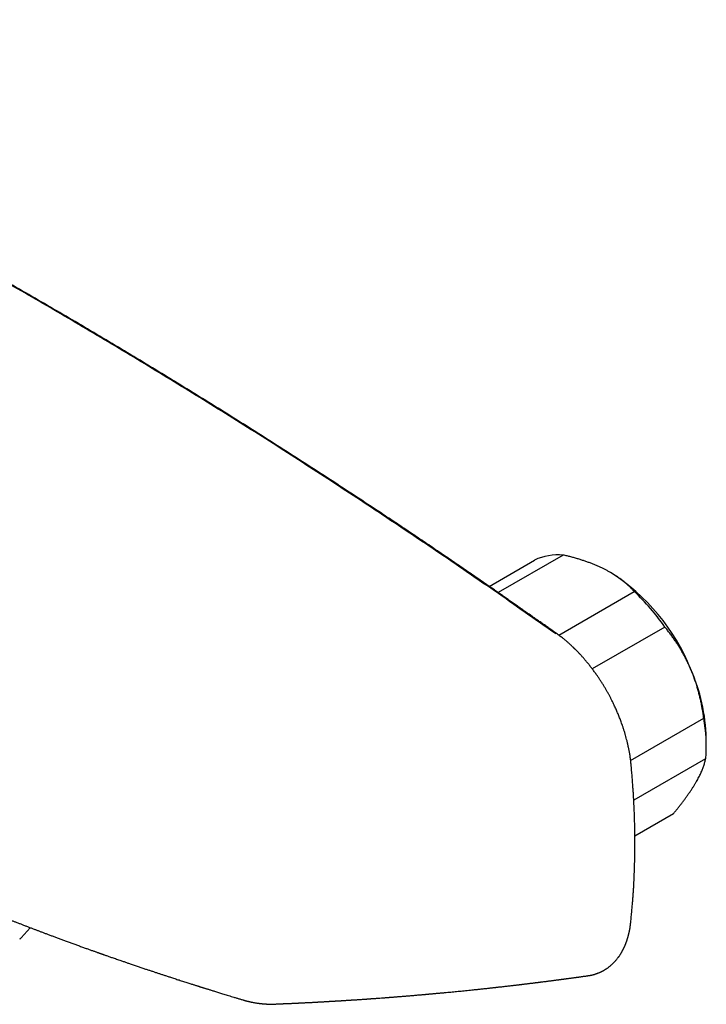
# Model space of a CAD drawing. Header units: millimetres. Extents: x 8 to 847, y 12 to 530.
# Tile 20 of 22: x 771 to 847, y 173 to 282. Entities that reach past the tile are written whole.
import ezdxf

# ---------------------------------------------------------------- set-up
doc = ezdxf.new("R2010")
doc.units = ezdxf.units.MM

msp = doc.modelspace()

# ---------------------------------------------------------------- linework, layer by layer
at = {"color": 7, "linetype": 'Continuous', "lineweight": 30}
for p, q in [((831.49, 222.52), (824.29, 218.36)), ((823.29, 219.05), (828.32, 221.95)), ((836.72, 220.59), (836.7, 220.6)), ((830.99, 213.65), (839.35, 218.48)), ((842.73, 214.55), (834.7, 209.92)), ((838.95, 199.79), (847.04, 204.45)), ((847.32, 201.4), (847.32, 202.22)), ((847.25, 199.97), (839.29, 195.38)), ((839.42, 191.44), (843.69, 193.91)), ((771.51, 180.14), (772.53, 181.27))]:
    msp.add_line(p, q, dxfattribs=at)
for centre, radius, start, end in [((830.93, 216.43), 6.11, 84.7758, 115.3156), ((824.46, 201.37), 22.79, 22.0182, 57.4832), ((822.22, 200.31), 24.97, 34.7699, 46.6756), ((827.33, 201.77), 19.99, 1.2711, 24.0255), ((831.1, 201.47), 16.22, 354.6996, 10.624)]:
    msp.add_arc(centre, radius, start, end, dxfattribs=at)
for points, knots in [([(830.67, 213.78), (829.54, 214.58), (827.28, 216.17), (823.89, 218.54), (820.49, 220.89), (817.09, 223.21), (813.68, 225.5), (810.33, 227.74), (807.05, 229.9), (803.82, 232), (800.6, 234.08), (797.36, 236.14), (794.13, 238.18), (790.89, 240.19), (787.65, 242.18), (784.41, 244.16), (781.16, 246.11), (777.93, 248.02), (774.72, 249.91), (771.52, 251.76), (768.32, 253.59), (765.1, 255.41), (761.86, 257.22), (758.59, 259.02), (755.32, 260.8), (752.06, 262.55), (748.8, 264.28), (745.57, 265.96), (742.35, 267.62), (739.14, 269.26), (735.9, 270.89), (732.63, 272.5), (729.34, 274.1), (726.05, 275.68), (722.76, 277.24), (719.47, 278.77), (716.18, 280.29), (713.98, 281.28), (712.89, 281.77)], [0, 0, 0, 0, 0.0292677, 0.0585355, 0.0878036, 0.1170719, 0.1463404, 0.1756091, 0.2032055, 0.230802, 0.2583986, 0.2859954, 0.3135923, 0.3411894, 0.3687865, 0.3963837, 0.423981, 0.4515783, 0.4786829, 0.5057876, 0.5328922, 0.5599969, 0.5875944, 0.6151918, 0.6427893, 0.6703867, 0.697984, 0.7250885, 0.7521929, 0.7792972, 0.8064015, 0.8340588, 0.8617159, 0.889373, 0.9170299, 0.9446868, 0.9723434, 1, 1, 1, 1]), ([(830.85, 213.75), (830.71, 213.85), (830.43, 214.05), (830.02, 214.35), (829.61, 214.63), (829.23, 214.91), (828.85, 215.17), (828.48, 215.43), (828.14, 215.67), (827.82, 215.9), (827.52, 216.11), (827.22, 216.31), (826.94, 216.51), (826.67, 216.7), (826.35, 216.93), (825.97, 217.19), (825.52, 217.5), (825.08, 217.81), (824.65, 218.11), (824.21, 218.42), (823.66, 218.8), (823.01, 219.25), (822.25, 219.77), (821.5, 220.29), (820.76, 220.8), (820.02, 221.3), (819.02, 221.99), (817.76, 222.85), (816.22, 223.89), (814.68, 224.92), (813.15, 225.96), (811.2, 227.25), (808.86, 228.8), (806.1, 230.61), (803.34, 232.4), (800.59, 234.17), (797.82, 235.93), (795.06, 237.68), (792.29, 239.4), (789.52, 241.11), (786.75, 242.81), (784, 244.48), (781.25, 246.13), (778.53, 247.75), (775.8, 249.35), (773.05, 250.95), (770.29, 252.54), (767.62, 254.06), (765.72, 255.13), (764.58, 255.77), (764.1, 256.04), (763.61, 256.31), (763.08, 256.61), (762.48, 256.94), (761.83, 257.3), (761.16, 257.67), (760.57, 258), (760.05, 258.28), (759.62, 258.52), (759.2, 258.75), (758.79, 258.98), (758.4, 259.19), (758.02, 259.4), (757.66, 259.59), (757.38, 259.75), (757.17, 259.86), (757.04, 259.93), (756.92, 260), (756.81, 260.06), (756.71, 260.11), (756.62, 260.16), (756.54, 260.2), (756.47, 260.24), (756.41, 260.27), (756.36, 260.3), (756.3, 260.33), (756.25, 260.36), (756.19, 260.39), (756.1, 260.44), (756, 260.49), (755.89, 260.56), (755.77, 260.62), (755.64, 260.69), (755.5, 260.77), (755.35, 260.85), (755.19, 260.93), (755, 261.03), (754.79, 261.15), (754.56, 261.27), (754.2, 261.47), (753.71, 261.73), (753.13, 262.04), (752.58, 262.34), (752.05, 262.62), (751.54, 262.89), (750.9, 263.23), (750.14, 263.64), (749.25, 264.1), (748.37, 264.56), (747.11, 265.23), (745.45, 266.09), (743.4, 267.15), (741.1, 268.33), (738.55, 269.62), (735.75, 271.02), (732.94, 272.41), (730.14, 273.78), (728.11, 274.76), (726.84, 275.37), (726.35, 275.6), (725.85, 275.84), (725.36, 276.07), (724.87, 276.31), (724.39, 276.53), (723.91, 276.76), (723.44, 276.98), (722.98, 277.2), (722.62, 277.37), (722.37, 277.48), (722.23, 277.55), (722.08, 277.62), (721.93, 277.69), (721.79, 277.76), (721.64, 277.83), (721.48, 277.9), (721.3, 277.99), (721.11, 278.08), (720.9, 278.17), (720.68, 278.27), (720.45, 278.38), (720.21, 278.5), (719.95, 278.61), (719.68, 278.74), (719.39, 278.87), (719.08, 279.01), (718.76, 279.16), (718.43, 279.31), (718.09, 279.47), (717.73, 279.64), (717.36, 279.81), (716.97, 279.99), (716.57, 280.17), (716.16, 280.36), (715.73, 280.55), (715.3, 280.74), (714.87, 280.94), (714.43, 281.14), (713.98, 281.34), (713.52, 281.55), (713.21, 281.69), (713.05, 281.76)], [0, 0, 0, 0, 0.003689, 0.007271, 0.010744, 0.01411, 0.017368, 0.020519, 0.023561, 0.026255, 0.028858, 0.031371, 0.033793, 0.036125, 0.038366, 0.042211, 0.046025, 0.049819, 0.053594, 0.057348, 0.061083, 0.067703, 0.074254, 0.080725, 0.087115, 0.093424, 0.099652, 0.112861, 0.126066, 0.139271, 0.152477, 0.165682, 0.189263, 0.212844, 0.236425, 0.260006, 0.283587, 0.307168, 0.330749, 0.35433, 0.377911, 0.401493, 0.424653, 0.447813, 0.470973, 0.494133, 0.517663, 0.541193, 0.5619, 0.565967, 0.570034, 0.574132, 0.578301, 0.583707, 0.589227, 0.594862, 0.60061, 0.604279, 0.607912, 0.611468, 0.614947, 0.618348, 0.621452, 0.624489, 0.627459, 0.628607, 0.629713, 0.630742, 0.631695, 0.63257, 0.633369, 0.633992, 0.634559, 0.635069, 0.635523, 0.635925, 0.636355, 0.636839, 0.637594, 0.638452, 0.639414, 0.640479, 0.641555, 0.642718, 0.64397, 0.64531, 0.646738, 0.648712, 0.650686, 0.652647, 0.657842, 0.662948, 0.667434, 0.67185, 0.676197, 0.680476, 0.688038, 0.695517, 0.702913, 0.710225, 0.727519, 0.744812, 0.762105, 0.785687, 0.809268, 0.83285, 0.856432, 0.880013, 0.884164, 0.888314, 0.892465, 0.896615, 0.900752, 0.90481, 0.908781, 0.912767, 0.916662, 0.920465, 0.921724, 0.922974, 0.924213, 0.925442, 0.92666, 0.927881, 0.929174, 0.93071, 0.932347, 0.934086, 0.935925, 0.937866, 0.939908, 0.942052, 0.944296, 0.946756, 0.949327, 0.952009, 0.954802, 0.957706, 0.960722, 0.963848, 0.967086, 0.970434, 0.973894, 0.977465, 0.981147, 0.98472, 0.988392, 0.992162, 0.996032, 1, 1, 1, 1]), ([(836.13, 220.91), (836.08, 220.93), (835.93, 221.01), (835.67, 221.13), (835.34, 221.28), (834.99, 221.43), (834.64, 221.57), (834.28, 221.71), (833.91, 221.84), (833.54, 221.96), (833.15, 222.08), (832.75, 222.2), (832.33, 222.31), (831.92, 222.42), (831.63, 222.48), (831.49, 222.52)], [0, 0, 0, 0, 0.034083, 0.112691, 0.191333, 0.269977, 0.348587, 0.428233, 0.507908, 0.587587, 0.667237, 0.750328, 0.833419, 0.916709, 1, 1, 1, 1]), ([(839.35, 218.48), (839.27, 218.56), (839.11, 218.74), (838.86, 218.99), (838.61, 219.22), (838.39, 219.41), (838.18, 219.59), (837.96, 219.76), (837.74, 219.93), (837.5, 220.09), (837.25, 220.26), (836.99, 220.42), (836.71, 220.59), (836.43, 220.75), (836.23, 220.85), (836.13, 220.91)], [0, 0, 0, 0, 0.0957205, 0.1914568, 0.2871726, 0.3556754, 0.4241861, 0.4926876, 0.5621901, 0.6317026, 0.701204, 0.7758891, 0.8506032, 0.9253163, 1, 1, 1, 1]), ([(839, 199.37), (838.99, 199.45), (838.97, 199.62), (838.94, 199.87), (838.91, 200.1), (838.88, 200.32), (838.85, 200.53), (838.81, 200.73), (838.78, 200.91), (838.74, 201.08), (838.71, 201.23), (838.68, 201.36), (838.66, 201.49), (838.63, 201.61), (838.6, 201.72), (838.58, 201.84), (838.53, 202.02), (838.47, 202.26), (838.38, 202.57), (838.29, 202.89), (838.19, 203.21), (838.09, 203.52), (837.99, 203.79), (837.91, 204.04), (837.82, 204.27), (837.73, 204.5), (837.64, 204.72), (837.56, 204.93), (837.47, 205.14), (837.38, 205.35), (837.28, 205.56), (837.18, 205.8), (837.06, 206.04), (836.94, 206.29), (836.81, 206.56), (836.67, 206.82), (836.52, 207.1), (836.37, 207.38), (836.2, 207.67), (836.03, 207.96), (835.85, 208.26), (835.66, 208.56), (835.46, 208.85), (835.26, 209.16), (835.03, 209.48), (834.79, 209.8), (834.55, 210.12), (834.32, 210.42), (834.12, 210.66), (833.96, 210.85), (833.84, 210.99), (833.72, 211.13), (833.6, 211.26), (833.48, 211.39), (833.38, 211.51), (833.28, 211.62), (833.19, 211.71), (833.11, 211.79), (833.03, 211.87), (832.98, 211.93), (832.93, 211.97), (832.9, 212), (832.88, 212.03), (832.86, 212.04), (832.86, 212.05), (832.85, 212.06), (832.84, 212.07), (832.82, 212.08), (832.8, 212.1), (832.77, 212.13), (832.73, 212.17), (832.67, 212.23), (832.61, 212.29), (832.53, 212.37), (832.44, 212.45), (832.34, 212.54), (832.23, 212.64), (832.11, 212.75), (831.98, 212.86), (831.85, 212.98), (831.7, 213.1), (831.55, 213.23), (831.39, 213.35), (831.22, 213.48), (831.04, 213.62), (830.92, 213.71), (830.85, 213.75)], [0, 0, 0, 0, 0.016736, 0.032621, 0.047658, 0.061848, 0.075195, 0.087699, 0.099363, 0.110188, 0.119194, 0.127526, 0.135184, 0.142328, 0.149504, 0.156758, 0.16409, 0.182759, 0.201912, 0.221551, 0.241674, 0.2619, 0.277446, 0.292491, 0.307035, 0.321079, 0.334625, 0.347674, 0.360226, 0.372668, 0.386382, 0.400811, 0.415957, 0.431824, 0.448415, 0.465734, 0.482951, 0.500843, 0.519394, 0.53859, 0.558433, 0.57851, 0.598193, 0.617476, 0.641149, 0.664192, 0.686605, 0.70839, 0.729546, 0.740511, 0.7513, 0.761913, 0.77235, 0.782612, 0.792352, 0.800758, 0.808411, 0.81531, 0.821455, 0.826846, 0.830217, 0.833207, 0.834555, 0.835665, 0.836469, 0.836968, 0.837617, 0.838798, 0.840511, 0.842756, 0.846579, 0.851348, 0.857065, 0.863444, 0.870698, 0.878826, 0.88783, 0.897711, 0.908471, 0.92011, 0.931555, 0.943744, 0.956679, 0.970364, 0.984803, 1, 1, 1, 1]), ([(845.59, 209.91), (845.57, 209.97), (845.49, 210.16), (845.34, 210.48), (845.15, 210.88), (844.95, 211.27), (844.74, 211.65), (844.52, 212.03), (844.29, 212.41), (844.06, 212.77), (843.81, 213.13), (843.56, 213.49), (843.29, 213.85), (843.01, 214.21), (842.83, 214.44), (842.73, 214.55)], [0, 0, 0, 0, 0.031425, 0.110773, 0.190157, 0.269542, 0.348893, 0.42894, 0.508988, 0.58762, 0.666253, 0.749675, 0.833122, 0.916573, 1, 1, 1, 1]), ([(847.04, 204.45), (847.02, 204.61), (846.98, 204.92), (846.9, 205.38), (846.82, 205.84), (846.73, 206.29), (846.62, 206.75), (846.51, 207.2), (846.39, 207.65), (846.26, 208.1), (846.11, 208.56), (845.95, 209.02), (845.78, 209.47), (845.66, 209.76), (845.59, 209.91)], [0, 0, 0, 0, 0.082025, 0.164072, 0.246116, 0.328135, 0.410674, 0.493213, 0.574834, 0.656455, 0.742321, 0.82823, 0.914137, 1, 1, 1, 1]), ([(846.18, 197.35), (846.2, 197.38), (846.27, 197.5), (846.37, 197.69), (846.5, 197.92), (846.62, 198.15), (846.72, 198.38), (846.82, 198.59), (846.91, 198.8), (846.98, 199.01), (847.05, 199.2), (847.11, 199.4), (847.17, 199.6), (847.21, 199.79), (847.24, 199.91), (847.25, 199.97)], [0, 0, 0, 0, 0.0340833, 0.1132228, 0.1923969, 0.2715725, 0.3507142, 0.4305461, 0.5103785, 0.5888076, 0.6672374, 0.750413, 0.8336138, 0.9168187, 1, 1, 1, 1]), ([(838.97, 182.01), (838.99, 182.12), (839.01, 182.34), (839.04, 182.66), (839.07, 182.97), (839.1, 183.27), (839.12, 183.55), (839.15, 183.82), (839.17, 184.08), (839.19, 184.32), (839.21, 184.56), (839.22, 184.78), (839.24, 184.99), (839.25, 185.18), (839.26, 185.35), (839.27, 185.5), (839.28, 185.63), (839.29, 185.75), (839.29, 185.86), (839.3, 185.96), (839.3, 186.04), (839.31, 186.12), (839.31, 186.18), (839.31, 186.22), (839.31, 186.24), (839.31, 186.26), (839.31, 186.27), (839.32, 186.29), (839.32, 186.32), (839.32, 186.35), (839.32, 186.41), (839.33, 186.5), (839.33, 186.62), (839.34, 186.76), (839.34, 186.9), (839.35, 187.12), (839.37, 187.41), (839.38, 187.78), (839.39, 188.16), (839.4, 188.56), (839.41, 188.99), (839.42, 189.46), (839.42, 189.97), (839.43, 190.5), (839.42, 191.06), (839.42, 191.65), (839.41, 192.24), (839.4, 192.84), (839.38, 193.43), (839.36, 194.02), (839.34, 194.45), (839.33, 194.74), (839.32, 194.88), (839.31, 195.02), (839.31, 195.16), (839.3, 195.3), (839.29, 195.45), (839.28, 195.61), (839.27, 195.78), (839.26, 195.98), (839.25, 196.18), (839.23, 196.41), (839.22, 196.64), (839.2, 196.89), (839.18, 197.16), (839.16, 197.43), (839.14, 197.72), (839.12, 198.03), (839.09, 198.34), (839.06, 198.67), (839.03, 199.01), (839.01, 199.25), (839, 199.37)], [0, 0, 0, 0, 0.020317, 0.039851, 0.058606, 0.076581, 0.093779, 0.109913, 0.125298, 0.139935, 0.153825, 0.166968, 0.179364, 0.191016, 0.201922, 0.209969, 0.217556, 0.224683, 0.231195, 0.237047, 0.242116, 0.2464, 0.2499, 0.252617, 0.253798, 0.254732, 0.255423, 0.25634, 0.257827, 0.259883, 0.26227, 0.268714, 0.275835, 0.283635, 0.292113, 0.301165, 0.322251, 0.343908, 0.366139, 0.388941, 0.412153, 0.442022, 0.47116, 0.499568, 0.533776, 0.567503, 0.601228, 0.634954, 0.668643, 0.701898, 0.734616, 0.742595, 0.750541, 0.758455, 0.766336, 0.774185, 0.782125, 0.790644, 0.800741, 0.811599, 0.823218, 0.8356, 0.848743, 0.86265, 0.87732, 0.892755, 0.908954, 0.925919, 0.943328, 0.961476, 0.980367, 1, 1, 1, 1]), ([(843.69, 193.91), (843.78, 194.01), (843.94, 194.21), (844.18, 194.51), (844.41, 194.8), (844.64, 195.1), (844.86, 195.39), (845.07, 195.68), (845.28, 195.97), (845.48, 196.25), (845.67, 196.53), (845.85, 196.81), (846.02, 197.08), (846.13, 197.26), (846.18, 197.35)], [0, 0, 0, 0, 0.081977, 0.163964, 0.245939, 0.32836, 0.410794, 0.493213, 0.577312, 0.661429, 0.745527, 0.830344, 0.915183, 1, 1, 1, 1]), ([(748.25, 191.8), (748.31, 191.77), (748.42, 191.72), (748.58, 191.64), (748.74, 191.56), (748.88, 191.49), (749.01, 191.43), (749.12, 191.38), (749.22, 191.33), (749.31, 191.29), (749.38, 191.25), (749.45, 191.22), (749.5, 191.19), (749.54, 191.17), (749.58, 191.16), (749.61, 191.14), (749.65, 191.12), (749.7, 191.1), (749.76, 191.07), (749.83, 191.03), (749.92, 190.99), (750.01, 190.95), (750.11, 190.9), (750.22, 190.85), (750.34, 190.79), (750.52, 190.7), (750.76, 190.59), (751.06, 190.45), (751.37, 190.3), (751.71, 190.14), (752.07, 189.97), (752.42, 189.8), (752.71, 189.67), (752.94, 189.56), (753.12, 189.48), (753.3, 189.39), (753.5, 189.3), (753.7, 189.21), (753.91, 189.11), (754.15, 189), (754.41, 188.88), (754.68, 188.75), (754.98, 188.62), (755.28, 188.48), (755.59, 188.34), (755.9, 188.2), (756.21, 188.06), (756.53, 187.92), (756.82, 187.79), (757.08, 187.67), (757.3, 187.57), (757.51, 187.48), (757.73, 187.38), (757.93, 187.29), (758.12, 187.21), (758.3, 187.13), (758.46, 187.05), (758.62, 186.99), (758.76, 186.92), (758.89, 186.87), (759.01, 186.81), (759.11, 186.77), (759.21, 186.73), (759.29, 186.69), (759.37, 186.66), (759.43, 186.63), (759.49, 186.6), (759.54, 186.58), (759.6, 186.56), (759.66, 186.53), (759.72, 186.5), (759.8, 186.47), (759.9, 186.42), (760.03, 186.37), (760.16, 186.31), (760.31, 186.25), (760.48, 186.17), (760.64, 186.1), (760.81, 186.03), (760.97, 185.96), (761.14, 185.89), (761.31, 185.82), (761.49, 185.74), (761.66, 185.67), (761.87, 185.58), (762.12, 185.47), (762.41, 185.35), (762.7, 185.23), (762.97, 185.11), (763.25, 185), (763.51, 184.89), (763.75, 184.78), (763.97, 184.69), (764.17, 184.61), (764.36, 184.53), (764.54, 184.46), (764.73, 184.38), (764.92, 184.3), (765.14, 184.21), (765.38, 184.11), (765.64, 184), (765.91, 183.89), (766.19, 183.78), (766.48, 183.66), (766.78, 183.54), (767.09, 183.41), (767.4, 183.28), (767.7, 183.16), (767.99, 183.05), (768.26, 182.94), (768.52, 182.84), (768.78, 182.73), (769.04, 182.63), (769.24, 182.55), (769.38, 182.49), (769.47, 182.46), (769.55, 182.43), (769.61, 182.4), (769.67, 182.38), (769.72, 182.36), (769.75, 182.35), (769.79, 182.34), (769.82, 182.32), (769.87, 182.3), (769.93, 182.28), (770, 182.25), (770.08, 182.22), (770.18, 182.18), (770.28, 182.14), (770.4, 182.09), (770.53, 182.04), (770.67, 181.99), (770.82, 181.93), (771.03, 181.85), (771.3, 181.75), (771.63, 181.62), (771.96, 181.49), (772.29, 181.36), (772.62, 181.24), (772.94, 181.11), (773.25, 181), (773.56, 180.88), (773.87, 180.76), (774.19, 180.64), (774.53, 180.51), (774.88, 180.38), (775.24, 180.25), (775.62, 180.11), (776.01, 179.96), (776.41, 179.82), (776.82, 179.67), (777.24, 179.51), (777.66, 179.36), (778.01, 179.23), (778.3, 179.13), (778.5, 179.05), (778.7, 178.98), (778.88, 178.92), (779.06, 178.85), (779.23, 178.79), (779.4, 178.73), (779.56, 178.68), (779.7, 178.63), (779.83, 178.58), (779.94, 178.54), (780.04, 178.51), (780.12, 178.48), (780.19, 178.45), (780.24, 178.44), (780.28, 178.42), (780.31, 178.41), (780.34, 178.4), (780.37, 178.39), (780.4, 178.38), (780.44, 178.37), (780.49, 178.35), (780.55, 178.33), (780.63, 178.3), (780.75, 178.25), (780.9, 178.2), (781.06, 178.15), (781.23, 178.09), (781.41, 178.02), (781.61, 177.95), (781.83, 177.88), (782.06, 177.8), (782.3, 177.71), (782.58, 177.62), (782.9, 177.51), (783.24, 177.39), (783.61, 177.26), (784.02, 177.12), (784.45, 176.98), (784.87, 176.84), (785.26, 176.7), (785.63, 176.58), (785.98, 176.47), (786.31, 176.35), (786.65, 176.24), (786.99, 176.13), (787.33, 176.02), (787.68, 175.9), (788, 175.8), (788.27, 175.71), (788.51, 175.63), (788.75, 175.55), (788.99, 175.48), (789.23, 175.4), (789.48, 175.32), (789.73, 175.24), (789.96, 175.16), (790.18, 175.09), (790.37, 175.03), (790.54, 174.98), (790.71, 174.93), (790.85, 174.88), (790.99, 174.84), (791.09, 174.8), (791.18, 174.78), (791.24, 174.76), (791.3, 174.74), (791.35, 174.72), (791.39, 174.71), (791.44, 174.69), (791.49, 174.68), (791.55, 174.66), (791.62, 174.64), (791.7, 174.61), (791.8, 174.58), (791.91, 174.55), (792.03, 174.51), (792.17, 174.47), (792.31, 174.42), (792.47, 174.37), (792.65, 174.32), (792.83, 174.26), (793.03, 174.2), (793.24, 174.13), (793.46, 174.07), (793.69, 173.99), (793.93, 173.92), (794.19, 173.84), (794.47, 173.75), (794.76, 173.67), (795.06, 173.58), (795.37, 173.48), (795.7, 173.38), (795.92, 173.31), (796.03, 173.28)], [0, 0, 0, 0, 0.0037587, 0.0074821, 0.0109068, 0.014033, 0.0168608, 0.0193901, 0.021621, 0.0235583, 0.0252358, 0.0266601, 0.0278312, 0.0287491, 0.0294155, 0.0300595, 0.0308427, 0.0320198, 0.0334153, 0.0350292, 0.0368614, 0.038912, 0.0411385, 0.0435755, 0.0462231, 0.0490451, 0.055703, 0.0621933, 0.0685159, 0.0767212, 0.084626, 0.0922304, 0.0995345, 0.1035735, 0.1075145, 0.1114701, 0.1156736, 0.120132, 0.1248453, 0.1298134, 0.1355727, 0.1416402, 0.1480159, 0.1546998, 0.1616919, 0.1681806, 0.1749138, 0.1818915, 0.1891135, 0.1937782, 0.1985394, 0.2033653, 0.2079931, 0.2123643, 0.2164791, 0.2203373, 0.2239392, 0.2272845, 0.2303735, 0.2331577, 0.2356947, 0.2379843, 0.2400267, 0.2418522, 0.2434213, 0.2447467, 0.2459788, 0.2471615, 0.248275, 0.249468, 0.2508908, 0.2525438, 0.2548117, 0.2574057, 0.2603258, 0.2635721, 0.2671444, 0.2710428, 0.2742992, 0.2777527, 0.2814033, 0.2851978, 0.2889393, 0.2926092, 0.2962076, 0.3026187, 0.3087894, 0.3147197, 0.3208068, 0.3266179, 0.3321532, 0.3374125, 0.342396, 0.3463382, 0.3501207, 0.3539974, 0.3580228, 0.362197, 0.3665201, 0.3718061, 0.3772988, 0.3829982, 0.3889042, 0.3951299, 0.4015698, 0.4082234, 0.4148332, 0.4211873, 0.4271789, 0.4329238, 0.4384221, 0.4436737, 0.4492626, 0.4545422, 0.4565256, 0.4583405, 0.4599432, 0.4613335, 0.4625335, 0.4635125, 0.4642704, 0.4648746, 0.4656316, 0.4665794, 0.467718, 0.4692412, 0.4710102, 0.4730249, 0.4752852, 0.4777912, 0.4804916, 0.483429, 0.4864888, 0.4895199, 0.496619, 0.503552, 0.5103188, 0.5173846, 0.5242598, 0.5309443, 0.5374381, 0.5437419, 0.550125, 0.5568085, 0.5637924, 0.5710768, 0.5786616, 0.5864033, 0.594435, 0.6027565, 0.6113679, 0.61982, 0.628534, 0.6375099, 0.6418317, 0.6460562, 0.6500606, 0.6538451, 0.6574094, 0.6611276, 0.6645717, 0.6677417, 0.6706376, 0.6732593, 0.6756069, 0.6776803, 0.6794795, 0.6806442, 0.681656, 0.6825149, 0.683221, 0.6837742, 0.684214, 0.6847955, 0.6855951, 0.6866128, 0.6878486, 0.6892703, 0.6920194, 0.6950219, 0.6982778, 0.7017871, 0.7055499, 0.7096938, 0.7141071, 0.7187897, 0.7237417, 0.7289631, 0.7360367, 0.7430003, 0.7498372, 0.7587954, 0.7675264, 0.7760302, 0.7843067, 0.7915044, 0.798521, 0.8053563, 0.812053, 0.8188559, 0.825804, 0.8328974, 0.8401361, 0.8448183, 0.8495593, 0.8543592, 0.8592179, 0.8641356, 0.8691122, 0.8741477, 0.8790951, 0.8832294, 0.887067, 0.8906076, 0.8938512, 0.896798, 0.8994477, 0.9018005, 0.9031964, 0.9044638, 0.9056118, 0.9066416, 0.907553, 0.9084422, 0.9093654, 0.91054, 0.9119658, 0.913643, 0.9155716, 0.9177515, 0.9201828, 0.9228655, 0.9258104, 0.9290084, 0.9324597, 0.9361643, 0.9401222, 0.9442559, 0.948634, 0.9532565, 0.9581235, 0.9633418, 0.9688147, 0.9745423, 0.9805245, 0.9867615, 0.9932533, 1, 1, 1, 1]), ([(834.16, 175.94), (834.17, 175.94), (834.2, 175.95), (834.26, 175.96), (834.32, 175.97), (834.37, 175.98), (834.41, 175.98), (834.44, 175.99), (834.47, 175.99), (834.51, 176), (834.55, 176.01), (834.6, 176.02), (834.65, 176.03), (834.71, 176.05), (834.76, 176.06), (834.81, 176.07), (834.86, 176.08), (834.9, 176.1), (834.93, 176.1), (834.95, 176.11), (834.98, 176.12), (835, 176.13), (835.03, 176.14), (835.07, 176.15), (835.12, 176.17), (835.18, 176.18), (835.25, 176.21), (835.32, 176.24), (835.41, 176.27), (835.49, 176.31), (835.58, 176.34), (835.66, 176.38), (835.73, 176.41), (835.78, 176.44), (835.82, 176.46), (835.84, 176.47), (835.86, 176.48), (835.88, 176.49), (835.9, 176.5), (835.91, 176.51), (835.94, 176.52), (835.97, 176.54), (836, 176.56), (836.05, 176.59), (836.1, 176.62), (836.14, 176.65), (836.19, 176.67), (836.24, 176.71), (836.31, 176.75), (836.37, 176.8), (836.45, 176.85), (836.54, 176.92), (836.65, 177.01), (836.77, 177.1), (836.87, 177.2), (836.98, 177.3), (837.09, 177.4), (837.19, 177.51), (837.28, 177.62), (837.38, 177.72), (837.46, 177.83), (837.53, 177.92), (837.59, 178), (837.64, 178.06), (837.69, 178.13), (837.74, 178.21), (837.78, 178.28), (837.83, 178.35), (837.87, 178.41), (837.91, 178.48), (837.95, 178.54), (837.98, 178.6), (838.01, 178.66), (838.05, 178.72), (838.08, 178.78), (838.11, 178.83), (838.13, 178.88), (838.16, 178.94), (838.19, 179), (838.22, 179.05), (838.24, 179.11), (838.27, 179.17), (838.3, 179.23), (838.33, 179.3), (838.36, 179.36), (838.38, 179.43), (838.4, 179.48), (838.43, 179.54), (838.44, 179.59), (838.46, 179.64), (838.48, 179.69), (838.5, 179.74), (838.52, 179.79), (838.54, 179.84), (838.55, 179.89), (838.57, 179.96), (838.59, 180.01), (838.61, 180.07), (838.63, 180.12), (838.64, 180.17), (838.65, 180.21), (838.66, 180.24), (838.67, 180.28), (838.68, 180.33), (838.7, 180.38), (838.71, 180.43), (838.72, 180.47), (838.73, 180.51), (838.74, 180.55), (838.75, 180.59), (838.76, 180.64), (838.77, 180.68), (838.78, 180.72), (838.79, 180.76), (838.8, 180.8), (838.81, 180.85), (838.82, 180.9), (838.83, 180.94), (838.84, 180.99), (838.85, 181.04), (838.86, 181.1), (838.87, 181.15), (838.88, 181.2), (838.88, 181.25), (838.89, 181.32), (838.9, 181.38), (838.91, 181.45), (838.92, 181.53), (838.93, 181.6), (838.94, 181.67), (838.94, 181.73), (838.95, 181.79), (838.96, 181.84), (838.96, 181.87), (838.96, 181.9), (838.97, 181.93), (838.97, 181.97), (838.97, 181.99), (838.97, 182.01)], [0, 0, 0, 0, 0.0020558, 0.0124331, 0.0195527, 0.0255294, 0.0303684, 0.0340739, 0.037035, 0.0411356, 0.046623, 0.0534919, 0.0595176, 0.0663067, 0.0734013, 0.0798177, 0.0855252, 0.0905267, 0.0945976, 0.0980446, 0.1008689, 0.1033854, 0.1067053, 0.1121195, 0.1189339, 0.1265262, 0.1339701, 0.1453527, 0.156354, 0.1686121, 0.1803702, 0.1916165, 0.2016612, 0.2101441, 0.2142224, 0.2178106, 0.2209093, 0.2235189, 0.2256397, 0.2278807, 0.2311712, 0.2355203, 0.2409271, 0.2473907, 0.25476, 0.2620187, 0.2689772, 0.2756362, 0.2870675, 0.2974959, 0.3070583, 0.3229081, 0.3413892, 0.3608766, 0.3788107, 0.3968534, 0.4167342, 0.4345641, 0.4527123, 0.4708726, 0.4890013, 0.5042144, 0.5135649, 0.5238131, 0.5346853, 0.5454101, 0.5558293, 0.5658914, 0.5755916, 0.5845134, 0.5929315, 0.6013564, 0.6097536, 0.6181876, 0.6267624, 0.6329036, 0.6399039, 0.6475718, 0.6553422, 0.6626504, 0.6702101, 0.677043, 0.6853906, 0.6943931, 0.7024332, 0.7098768, 0.7178619, 0.7242027, 0.7300436, 0.7358401, 0.7424485, 0.7492607, 0.7547364, 0.7597864, 0.7672301, 0.7748209, 0.7815319, 0.7877932, 0.7939026, 0.8001616, 0.8039381, 0.8078919, 0.8124312, 0.8175966, 0.8233922, 0.8294958, 0.8345032, 0.8383441, 0.8427104, 0.8477905, 0.8532492, 0.8579512, 0.8618005, 0.8655569, 0.8708694, 0.8768558, 0.8822244, 0.8868154, 0.8914921, 0.8972681, 0.9036367, 0.9091603, 0.9140211, 0.9198318, 0.9267654, 0.934384, 0.9408475, 0.9492872, 0.9575994, 0.9632026, 0.9702205, 0.9780478, 0.9818473, 0.9850189, 0.9878791, 0.9915075, 0.9959906, 1, 1, 1, 1]), ([(771.36, 180.02), (771.37, 180.02), (771.4, 180.04), (771.43, 180.07), (771.47, 180.1), (771.5, 180.12), (771.51, 180.14), (771.51, 180.14)], [0, 0, 0, 0, 0.213099, 0.456872, 0.697395, 0.929953, 1, 1, 1, 1]), ([(798.89, 172.79), (798.95, 172.79), (799.07, 172.8), (799.25, 172.8), (799.41, 172.81), (799.56, 172.82), (799.7, 172.82), (799.83, 172.83), (799.94, 172.83), (800.04, 172.84), (800.13, 172.84), (800.21, 172.84), (800.27, 172.84), (800.32, 172.85), (800.36, 172.85), (800.41, 172.85), (800.46, 172.85), (800.52, 172.86), (800.6, 172.86), (800.69, 172.86), (800.79, 172.87), (800.91, 172.87), (801.06, 172.88), (801.22, 172.89), (801.37, 172.89), (801.51, 172.9), (801.63, 172.91), (801.74, 172.91), (801.84, 172.92), (801.93, 172.92), (802, 172.92), (802.07, 172.93), (802.13, 172.93), (802.2, 172.93), (802.29, 172.94), (802.38, 172.94), (802.48, 172.95), (802.59, 172.95), (802.71, 172.96), (802.84, 172.96), (802.98, 172.97), (803.11, 172.98), (803.36, 172.99), (803.6, 173), (803.82, 173.01), (803.91, 173.02), (803.99, 173.02), (804.06, 173.03), (804.13, 173.03), (804.19, 173.03), (804.24, 173.04), (804.29, 173.04), (804.33, 173.04), (804.39, 173.05), (804.45, 173.05), (804.54, 173.05), (804.64, 173.06), (804.75, 173.07), (804.87, 173.07), (805, 173.08), (805.14, 173.09), (805.29, 173.1), (805.43, 173.1), (805.54, 173.11), (805.64, 173.12), (805.73, 173.12), (805.83, 173.13), (805.92, 173.13), (805.99, 173.14), (806.06, 173.14), (806.12, 173.14), (806.17, 173.15), (806.23, 173.15), (806.31, 173.16), (806.41, 173.16), (806.51, 173.17), (806.62, 173.17), (806.72, 173.18), (806.81, 173.19), (806.89, 173.19), (806.96, 173.19), (807.03, 173.2), (807.11, 173.2), (807.21, 173.21), (807.31, 173.22), (807.41, 173.22), (807.5, 173.23), (807.61, 173.24), (807.72, 173.24), (807.82, 173.25), (807.93, 173.26), (808.02, 173.26), (808.11, 173.27), (808.18, 173.27), (808.25, 173.28), (808.31, 173.28), (808.37, 173.28), (808.45, 173.29), (808.55, 173.3), (808.66, 173.3), (808.79, 173.31), (808.96, 173.32), (809.17, 173.34), (809.37, 173.35), (809.52, 173.36), (809.62, 173.37), (809.7, 173.37), (809.79, 173.38), (809.86, 173.39), (809.94, 173.39), (810, 173.4), (810.06, 173.4), (810.13, 173.4), (810.21, 173.41), (810.3, 173.42), (810.4, 173.42), (810.51, 173.43), (810.63, 173.44), (810.75, 173.45), (810.95, 173.46), (811.22, 173.48), (811.48, 173.5), (811.66, 173.52), (811.77, 173.52), (811.87, 173.53), (811.96, 173.54), (812.04, 173.54), (812.1, 173.55), (812.15, 173.55), (812.2, 173.56), (812.25, 173.56), (812.3, 173.56), (812.35, 173.57), (812.43, 173.57), (812.53, 173.58), (812.65, 173.59), (812.79, 173.6), (812.95, 173.61), (813.12, 173.63), (813.3, 173.64), (813.49, 173.66), (813.67, 173.67), (813.82, 173.68), (813.94, 173.69), (814.04, 173.7), (814.14, 173.71), (814.23, 173.72), (814.36, 173.73), (814.53, 173.74), (814.75, 173.76), (814.97, 173.78), (815.19, 173.8), (815.41, 173.82), (815.6, 173.83), (815.76, 173.85), (815.89, 173.86), (816.01, 173.87), (816.13, 173.88), (816.24, 173.89), (816.34, 173.9), (816.43, 173.91), (816.51, 173.91), (816.59, 173.92), (816.67, 173.93), (816.76, 173.94), (816.86, 173.95), (816.98, 173.96), (817.11, 173.97), (817.26, 173.98), (817.41, 174), (817.56, 174.01), (817.71, 174.02), (817.85, 174.04), (818.07, 174.06), (818.37, 174.08), (818.72, 174.12), (819.06, 174.15), (819.38, 174.18), (819.69, 174.21), (820.02, 174.24), (820.35, 174.28), (820.69, 174.31), (821.04, 174.35), (821.34, 174.38), (821.58, 174.4), (821.75, 174.42), (821.92, 174.44), (822.08, 174.45), (822.24, 174.47), (822.43, 174.49), (822.64, 174.51), (822.89, 174.54), (823.11, 174.56), (823.28, 174.58), (823.41, 174.6), (823.54, 174.61), (823.67, 174.63), (823.79, 174.64), (823.9, 174.65), (823.99, 174.66), (824.08, 174.67), (824.16, 174.68), (824.23, 174.69), (824.31, 174.7), (824.4, 174.71), (824.5, 174.72), (824.6, 174.73), (824.73, 174.74), (824.88, 174.76), (825.05, 174.78), (825.22, 174.8), (825.39, 174.82), (825.55, 174.84), (825.72, 174.86), (825.88, 174.88), (826.04, 174.89), (826.2, 174.91), (826.33, 174.93), (826.43, 174.94), (826.52, 174.95), (826.61, 174.96), (826.7, 174.97), (826.8, 174.98), (826.9, 175), (827.02, 175.01), (827.13, 175.02), (827.25, 175.04), (827.38, 175.05), (827.52, 175.07), (827.64, 175.09), (827.77, 175.1), (827.88, 175.12), (827.99, 175.13), (828.09, 175.14), (828.18, 175.15), (828.25, 175.16), (828.32, 175.17), (828.39, 175.18), (828.45, 175.19), (828.5, 175.19), (828.56, 175.2), (828.61, 175.21), (828.66, 175.21), (828.73, 175.22), (828.8, 175.23), (828.88, 175.24), (828.97, 175.25), (829.09, 175.27), (829.24, 175.29), (829.42, 175.31), (829.59, 175.33), (829.75, 175.35), (829.9, 175.37), (830.03, 175.39), (830.16, 175.4), (830.29, 175.42), (830.42, 175.44), (830.55, 175.45), (830.68, 175.47), (830.79, 175.49), (830.88, 175.5), (830.96, 175.51), (831.02, 175.52), (831.09, 175.53), (831.17, 175.54), (831.26, 175.55), (831.35, 175.56), (831.45, 175.57), (831.55, 175.59), (831.65, 175.6), (831.75, 175.61), (831.87, 175.63), (832, 175.65), (832.15, 175.67), (832.29, 175.69), (832.44, 175.71), (832.57, 175.72), (832.71, 175.74), (832.84, 175.76), (832.97, 175.78), (833.07, 175.79), (833.14, 175.8), (833.21, 175.81), (833.28, 175.82), (833.36, 175.83), (833.46, 175.85), (833.56, 175.86), (833.68, 175.88), (833.8, 175.89), (833.94, 175.91), (834.07, 175.93), (834.15, 175.94), (834.19, 175.95)], [0, 0, 0, 0, 0.005202, 0.010071, 0.014606, 0.018808, 0.022676, 0.026151, 0.029304, 0.032136, 0.034645, 0.036648, 0.038385, 0.039855, 0.041061, 0.042001, 0.043476, 0.04527, 0.047386, 0.049822, 0.052579, 0.055641, 0.060421, 0.064934, 0.069179, 0.072744, 0.076096, 0.079188, 0.081961, 0.084414, 0.086549, 0.08817, 0.089958, 0.091987, 0.094258, 0.09677, 0.099524, 0.10252, 0.106094, 0.109825, 0.113563, 0.117308, 0.12106, 0.134489, 0.137135, 0.139633, 0.141899, 0.143934, 0.145771, 0.147368, 0.148724, 0.149994, 0.151359, 0.152819, 0.154373, 0.156992, 0.159841, 0.162922, 0.166234, 0.169829, 0.173741, 0.177971, 0.182519, 0.185069, 0.187709, 0.190439, 0.193179, 0.19564, 0.197794, 0.199544, 0.201139, 0.202763, 0.20442, 0.206109, 0.209207, 0.212331, 0.215285, 0.218058, 0.220651, 0.222673, 0.224572, 0.226607, 0.228954, 0.231616, 0.23459, 0.237147, 0.239897, 0.24284, 0.245972, 0.249008, 0.251778, 0.254498, 0.256903, 0.258993, 0.260767, 0.262393, 0.264181, 0.266134, 0.269093, 0.272367, 0.275941, 0.279575, 0.286755, 0.293822, 0.296566, 0.299252, 0.301721, 0.30396, 0.306256, 0.308245, 0.309926, 0.311565, 0.313512, 0.315694, 0.318112, 0.320963, 0.324085, 0.327477, 0.331064, 0.334703, 0.344012, 0.353623, 0.356705, 0.359799, 0.362651, 0.365186, 0.367404, 0.369145, 0.370623, 0.371891, 0.373216, 0.374635, 0.376149, 0.377758, 0.380952, 0.384464, 0.388294, 0.392745, 0.397548, 0.402704, 0.408213, 0.414074, 0.417607, 0.420879, 0.423879, 0.426606, 0.429073, 0.431515, 0.437546, 0.443965, 0.45, 0.456151, 0.462383, 0.468696, 0.47234, 0.476004, 0.479519, 0.482811, 0.485879, 0.488724, 0.491346, 0.493553, 0.495726, 0.498088, 0.500642, 0.503387, 0.506323, 0.510497, 0.51487, 0.519172, 0.523398, 0.527545, 0.531615, 0.535608, 0.546325, 0.556756, 0.565861, 0.574809, 0.583847, 0.593066, 0.602506, 0.612178, 0.622108, 0.632301, 0.637577, 0.642603, 0.647379, 0.651904, 0.656321, 0.660911, 0.667764, 0.674971, 0.682454, 0.686072, 0.689748, 0.693482, 0.697264, 0.700884, 0.70371, 0.706363, 0.708842, 0.711148, 0.713281, 0.715323, 0.71793, 0.720773, 0.723852, 0.727167, 0.731824, 0.736714, 0.74156, 0.74636, 0.751111, 0.755816, 0.760473, 0.765132, 0.769603, 0.773884, 0.776319, 0.778687, 0.781103, 0.783813, 0.786587, 0.78962, 0.792912, 0.796301, 0.799554, 0.803608, 0.807426, 0.811009, 0.814587, 0.817896, 0.820939, 0.823785, 0.826459, 0.828555, 0.830532, 0.832389, 0.834126, 0.835743, 0.837333, 0.838658, 0.840226, 0.842038, 0.844093, 0.846391, 0.848933, 0.8517, 0.857117, 0.862249, 0.867094, 0.871654, 0.875926, 0.879913, 0.883614, 0.88704, 0.89109, 0.894881, 0.898413, 0.901687, 0.904702, 0.906389, 0.908229, 0.910286, 0.912561, 0.915054, 0.917765, 0.92052, 0.923468, 0.926475, 0.929451, 0.932396, 0.93672, 0.940975, 0.945161, 0.949277, 0.953283, 0.957071, 0.961046, 0.964739, 0.968151, 0.96971, 0.97153, 0.973652, 0.976078, 0.978807, 0.981838, 0.985171, 0.988807, 0.992745, 0.996984, 1, 1, 1, 1]), ([(796.03, 173.28), (796.06, 173.27), (796.11, 173.26), (796.18, 173.24), (796.24, 173.22), (796.29, 173.21), (796.34, 173.19), (796.38, 173.18), (796.42, 173.17), (796.47, 173.16), (796.54, 173.14), (796.64, 173.12), (796.73, 173.09), (796.83, 173.07), (796.92, 173.05), (797.02, 173.03), (797.13, 173.01), (797.25, 172.99), (797.38, 172.96), (797.52, 172.94), (797.65, 172.92), (797.76, 172.91), (797.84, 172.9), (797.9, 172.89), (797.95, 172.88), (798, 172.88), (798.04, 172.87), (798.08, 172.87), (798.14, 172.86), (798.19, 172.86), (798.26, 172.85), (798.32, 172.85), (798.39, 172.84), (798.46, 172.84), (798.53, 172.83), (798.59, 172.83), (798.65, 172.82), (798.7, 172.82), (798.77, 172.82), (798.84, 172.82), (798.9, 172.81), (798.97, 172.81), (799.04, 172.81), (799.11, 172.81), (799.16, 172.81), (799.21, 172.81), (799.26, 172.81), (799.3, 172.81), (799.36, 172.81), (799.42, 172.81), (799.5, 172.82), (799.55, 172.82), (799.58, 172.82)], [0, 0, 0, 0, 0.02353, 0.043765, 0.060702, 0.074821, 0.087586, 0.099097, 0.109353, 0.118354, 0.144965, 0.172994, 0.198407, 0.225458, 0.254781, 0.279495, 0.309553, 0.343598, 0.380905, 0.420129, 0.458154, 0.494886, 0.510673, 0.526764, 0.54271, 0.55613, 0.566769, 0.578264, 0.592764, 0.610174, 0.627734, 0.64718, 0.665057, 0.683478, 0.703854, 0.722167, 0.735848, 0.75168, 0.770915, 0.790789, 0.808884, 0.827791, 0.849417, 0.866429, 0.880143, 0.893322, 0.908512, 0.92004, 0.934931, 0.953219, 0.974907, 1, 1, 1, 1])]:
    msp.add_open_spline(points, degree=3, knots=knots, dxfattribs=at)

doc.saveas('drawing.dxf')
